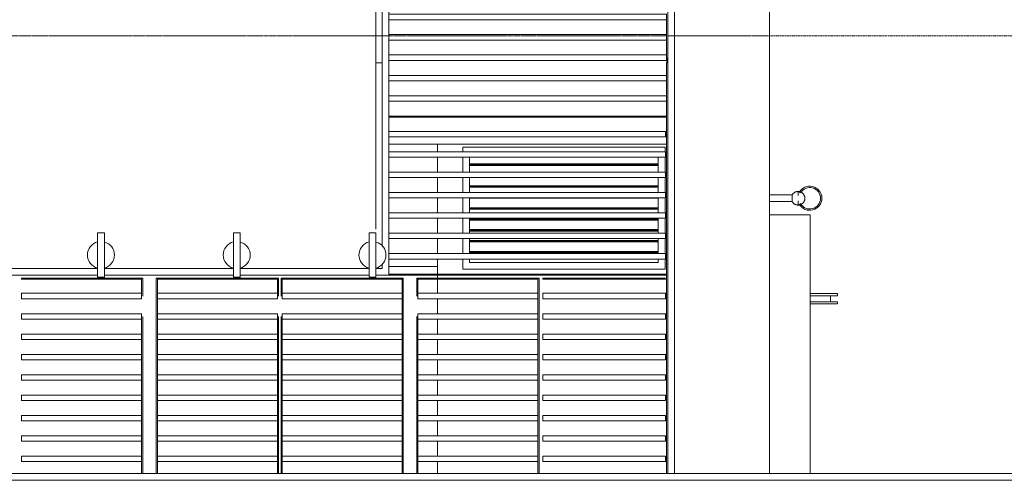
# Model space of a CAD drawing. Header units: millimetres. Extents: x -121668 to 127737, y 1553 to 34854.
# Tile 49 of 94: x 87688 to 94941, y 12625 to 16018. Entities that reach past the tile are written whole.
import ezdxf

# ---------------------------------------------------------------- set-up
doc = ezdxf.new("R2010")
doc.units = ezdxf.units.MM
doc.linetypes.add('Center', pattern=[40, 10, -5, 20, -5])
doc.linetypes.add('Dash', pattern=[6, 3, -3])
for name, color, linetype, lineweight in [('A-DETL-HDLN', 90, 'Dash', 9), ('A-DETL-THIN', 151, 'Continuous', 9), ('A-FLOR', 192, 'Continuous', 9), ('A-FLOR-LEVL', 51, 'Continuous', 9), ('A-GENM', 13, 'Continuous', 20), ('A-GLAZ', 151, 'Continuous', 9), ('A-GLAZ-CWMG', 51, 'Continuous', 20), ('A-WALL', 113, 'Continuous', 20)]:
    doc.layers.add(name, color=color, linetype=linetype, lineweight=lineweight)

# ---------------------------------------------------------------- blocks, each defined once
blk = doc.blocks.new('Rectangular Mullion - DLN_8 x 75mm _WD_-9359777-Copy of GBP_SOUTH ELEVATION')
at = {"layer": 'A-GLAZ-CWMG'}
for p, q in [((88031.3, 15308), (85984.3, 15308)), ((85984.3, 15300), (88031.3, 15300))]:
    blk.add_line(p, q, dxfattribs=at)
blk = doc.blocks.new('Rectangular Mullion - DLN_8 x 75mm _WD_-V155-Copy of GBP_SOUTH ELEVATION')
at = {"layer": 'A-GLAZ-CWMG'}
blk.add_line((88031.3, 15868), (88031.3, 15758), dxfattribs=at)
blk = doc.blocks.new('Rectangular Mullion - DLN_40 x 120mm _WD_-12433713-Copy of GBP_SOUTH ELEVATION')
at = {"layer": 'A-GLAZ-CWMG'}
for p, q in [((88031.3, 15458), (85984.3, 15458)), ((85984.3, 15418), (88031.3, 15418))]:
    blk.add_line(p, q, dxfattribs=at)
blk = doc.blocks.new('Rectangular Mullion - DLN_40 x 120mm _WD_-V156-Copy of GBP_SOUTH ELEVATION')
at = {"layer": 'A-GLAZ-CWMG'}
for p, q in [((88031.3, 15758), (85984.3, 15758)), ((88031.3, 15758), (88031.3, 15718)), ((85984.3, 15718), (88031.3, 15718))]:
    blk.add_line(p, q, dxfattribs=at)
blk = doc.blocks.new('DLN_Louvre - 1490x900 _WH_-16517454-Copy of GBP_SOUTH ELEVATION')
at = {"layer": 'A-GLAZ'}
for p, q in [((86579.3, 14895), (86579.3, 15005)), ((87969.3, 14955), (86579.3, 14955)), ((86579.3, 14949.4), (87969.3, 14949.4)), ((86579.3, 14944.4), (87969.3, 14944.4)), ((87969.3, 15005), (87969.3, 14895)), ((86579.3, 14745), (86579.3, 14855)), ((87969.3, 14855), (87969.3, 14745)), ((87969.3, 14793.9), (86579.3, 14793.9)), ((86579.3, 14788.3), (87969.3, 14788.3)), ((86579.3, 14783.3), (87969.3, 14783.3)), ((86579.3, 14595), (86579.3, 14705)), ((86579.3, 14702.8), (87969.3, 14702.8)), ((87969.3, 14705), (87969.3, 14595)), ((87969.3, 14632.8), (86579.3, 14632.8)), ((86579.3, 14627.2), (87969.3, 14627.2)), ((86579.3, 14622.2), (87969.3, 14622.2)), ((86579.3, 14445), (86579.3, 14555)), ((87969.3, 14552.2), (86579.3, 14552.2)), ((86579.3, 14546.7), (87969.3, 14546.7)), ((86579.3, 14541.7), (87969.3, 14541.7)), ((87969.3, 14555), (87969.3, 14445)), ((87969.3, 14471.7), (86579.3, 14471.7)), ((86579.3, 14466.1), (87969.3, 14466.1)), ((86579.3, 14461.1), (87969.3, 14461.1)), ((86579.3, 14295), (86579.3, 14405)), ((87969.3, 14391.1), (86579.3, 14391.1)), ((86579.3, 14385.6), (87969.3, 14385.6)), ((86579.3, 14380.6), (87969.3, 14380.6)), ((87969.3, 14405), (87969.3, 14295)), ((87969.3, 14310.6), (86579.3, 14310.6)), ((86579.3, 14305), (87969.3, 14305)), ((86579.3, 14300), (87969.3, 14300)), ((86579.3, 14230), (86579.3, 14255)), ((87969.3, 14230), (86579.3, 14230)), ((87969.3, 14255), (87969.3, 14230))]:
    blk.add_line(p, q, dxfattribs=at)
blk = doc.blocks.new('Walls 10 - Walls 10-7226506-Copy of GBP_SOUTH ELEVATION')
at = {"layer": 'A-WALL'}
for q in [(88789.3, 14580), (89089.3, 12675)]:
    blk.add_line((89089.3, 14580), q, dxfattribs=at)
blk = doc.blocks.new('Walls 13 - Walls 13-9359694-Copy of GBP_SOUTH ELEVATION')
at = {"layer": 'A-WALL'}
for p, q in [((85934.3, 14354.1), (85934.3, 19800)), ((85984.3, 19750), (85984.3, 14135)), ((88039.3, 12675), (88039.3, 19750)), ((82889.2, 14185), (83839.3, 14185)), ((83889.2, 14185), (84839.3, 14185)), ((84889.2, 14185), (85839.3, 14185)), ((85889.2, 14185), (85934.3, 14185)), ((85934.3, 14185), (85934.3, 14214.5)), ((83839.3, 14135), (82889.2, 14135)), ((84839.3, 14135), (83889.2, 14135)), ((85839.3, 14135), (84889.2, 14135)), ((85984.3, 14135), (85889.2, 14135))]:
    blk.add_line(p, q, dxfattribs=at)
blk = doc.blocks.new('Rectangular Mullion - DLN_40 x 120mm _WD_-12434062-Copy of GBP_SOUTH ELEVATION')
at = {"layer": 'A-GLAZ-CWMG'}
for p, q in [((88023.3, 15045), (85984.3, 15045)), ((88023.3, 15045), (88023.3, 15005)), ((88023.3, 15005), (85984.3, 15005))]:
    blk.add_line(p, q, dxfattribs=at)
blk = doc.blocks.new('Rectangular Mullion - DLN_40 x 120mm _WD_-12433718-Copy of GBP_SOUTH ELEVATION')
at = {"layer": 'A-GLAZ-CWMG'}
for p, q in [((88023.3, 15195), (85984.3, 15195)), ((88023.3, 15195), (88023.3, 15155)), ((88023.3, 15155), (85984.3, 15155))]:
    blk.add_line(p, q, dxfattribs=at)
blk = doc.blocks.new('Rectangular Mullion - DLN_8 x 75mm _WD_-11780548-Copy of GBP_SOUTH ELEVATION')
at = {"layer": 'A-GLAZ-CWMG'}
for p, q in [((85984.3, 14143), (88023.3, 14143)), ((85984.3, 14135), (88023.3, 14135)), ((88023.3, 14143), (88023.3, 14135))]:
    blk.add_line(p, q, dxfattribs=at)
blk = doc.blocks.new('Rectangular Mullion - DLN_8 x 75mm _WD_-11780552-Copy of GBP_SOUTH ELEVATION')
at = {"layer": 'A-GLAZ-CWMG'}
for p, q in [((82359.3, 14107), (82359.3, 14115)), ((83243.3, 14115), (82359.3, 14115)), ((83243.3, 14107), (82359.3, 14107)), ((83243.3, 14115), (83243.3, 14107))]:
    blk.add_line(p, q, dxfattribs=at)
blk = doc.blocks.new('Rectangular Mullion - DLN_40 x 120mm _WD_-12433719-Copy of GBP_SOUTH ELEVATION')
at = {"layer": 'A-GLAZ-CWMG'}
for p, q in [((83279.3, 12762.5), (83279.3, 12802.5)), ((84163.3, 12802.5), (83279.3, 12802.5)), ((84163.3, 12802.5), (84163.3, 12762.5)), ((84163.3, 12762.5), (83279.3, 12762.5))]:
    blk.add_line(p, q, dxfattribs=at)
blk = doc.blocks.new('Rectangular Mullion - DLN_8 x 75mm _WD_-5153721-Copy of GBP_SOUTH ELEVATION')
at = {"layer": 'A-GLAZ-CWMG'}
for p, q in [((82351.3, 12782.5), (82351.3, 12675)), ((82359.3, 12762.5), (82359.3, 12675))]:
    blk.add_line(p, q, dxfattribs=at)
blk = doc.blocks.new('Rectangular Mullion - DLN_8 x 75mm _WD_-V158-Copy of GBP_SOUTH ELEVATION')
at = {"layer": 'A-GLAZ-CWMG'}
for p, q in [((82351.3, 12932.5), (82351.3, 12782.5)), ((82359.3, 12912.5), (82359.3, 12803.5))]:
    blk.add_line(p, q, dxfattribs=at)
blk = doc.blocks.new('Rectangular Mullion - DLN_8 x 75mm _WD_-V159-Copy of GBP_SOUTH ELEVATION')
at = {"layer": 'A-GLAZ-CWMG'}
for p, q in [((82351.3, 13082.5), (82351.3, 12932.5)), ((82359.3, 13062.5), (82359.3, 12952.5))]:
    blk.add_line(p, q, dxfattribs=at)
blk = doc.blocks.new('Rectangular Mullion - DLN_8 x 75mm _WD_-11780775-Copy of GBP_SOUTH ELEVATION')
at = {"layer": 'A-GLAZ-CWMG'}
for p, q in [((82351.3, 14115), (82359.3, 14115)), ((82351.3, 14115), (82351.3, 13982.5)), ((82359.3, 14115), (82359.3, 14002.5))]:
    blk.add_line(p, q, dxfattribs=at)
blk = doc.blocks.new('Rectangular Mullion - DLN_8 x 75mm _WD_-11780776-Copy of GBP_SOUTH ELEVATION')
at = {"layer": 'A-GLAZ-CWMG'}
for p, q in [((83243.3, 14115), (83251.3, 14115)), ((83243.3, 14002.5), (83243.3, 14115)), ((83251.3, 13982.5), (83251.3, 14115))]:
    blk.add_line(p, q, dxfattribs=at)
blk = doc.blocks.new('Rectangular Mullion - DLN_8 x 75mm _WD_-5153724-Copy of GBP_SOUTH ELEVATION')
at = {"layer": 'A-GLAZ-CWMG'}
for p, q in [((83251.3, 12675), (83251.3, 12782.5)), ((83243.3, 12675), (83243.3, 12762.5))]:
    blk.add_line(p, q, dxfattribs=at)
blk = doc.blocks.new('Rectangular Mullion - DLN_8 x 75mm _WD_-V160-Copy of GBP_SOUTH ELEVATION')
at = {"layer": 'A-GLAZ-CWMG'}
for p, q in [((83243.3, 12803.5), (83243.3, 12912.5)), ((83251.3, 12782.5), (83251.3, 12932.5))]:
    blk.add_line(p, q, dxfattribs=at)
blk = doc.blocks.new('Rectangular Mullion - DLN_8 x 75mm _WD_-V161-Copy of GBP_SOUTH ELEVATION')
at = {"layer": 'A-GLAZ-CWMG'}
for p, q in [((83243.3, 12952.5), (83243.3, 13062.5)), ((83251.3, 12932.5), (83251.3, 13082.5))]:
    blk.add_line(p, q, dxfattribs=at)
blk = doc.blocks.new('Rectangular Mullion - DLN_8 x 75mm _WD_-11780837-Copy of GBP_SOUTH ELEVATION')
at = {"layer": 'A-GLAZ-CWMG'}
for p, q in [((87119.3, 14107), (87119.3, 14115)), ((88023.3, 14115), (87119.3, 14115)), ((88023.3, 14107), (87119.3, 14107)), ((88023.3, 14115), (88023.3, 14107))]:
    blk.add_line(p, q, dxfattribs=at)
blk = doc.blocks.new('Rectangular Mullion - DLN_40 x 120mm _WD_-12433720-Copy of GBP_SOUTH ELEVATION')
at = {"layer": 'A-GLAZ-CWMG'}
for p, q in [((87119.3, 12762.5), (87119.3, 12802.5)), ((88023.3, 12802.5), (87119.3, 12802.5)), ((88023.3, 12802.5), (88023.3, 12762.5)), ((88023.3, 12762.5), (87119.3, 12762.5))]:
    blk.add_line(p, q, dxfattribs=at)
blk = doc.blocks.new('DLN_Banner hook - DLN_Banner hook-13170166-Copy of GBP_SOUTH ELEVATION')
at = {"layer": 'A-GENM'}
for p, q in [((83889.3, 14447.4), (83839.3, 14447.4)), ((83839.3, 14447.4), (83839.3, 14381.5)), ((83889.3, 14380.4), (83889.3, 14447.4)), ((83839.3, 14381.5), (83839.3, 14187.8)), ((83889.3, 14380.4), (83889.3, 14188.2)), ((83839.3, 14273.4), (83839.3, 14295.9)), ((83889.3, 14295.9), (83889.3, 14273.4)), ((83839.3, 14187.8), (83839.3, 14121.9)), ((83889.2, 14121.9), (83889.2, 14188.1)), ((83839.3, 14121.9), (83889.2, 14121.9))]:
    blk.add_line(p, q, dxfattribs=at)
for centre, radius, start, end in [((83864.3, 14284.6), 100, 104.47751, 255.52249), ((83864.3, 14284.3), 99.3, 284.49646, 75.44474)]:
    blk.add_arc(centre, radius, start, end, dxfattribs=at)
blk = doc.blocks.new('DLN_Banner hook - DLN_Banner hook-V164-Copy of GBP_SOUTH ELEVATION')
at = {"layer": 'A-GENM'}
for p, q in [((88956, 14727.6), (88789.3, 14727.6)), ((88956, 14702.6), (88956, 14727.6)), ((88999.3, 14752.6), (88999.3, 14722.4)), ((88999.3, 14752.6), (88999.3, 14749.9)), ((88789.3, 14677.6), (88956, 14677.6)), ((88956, 14677.6), (88956, 14702.6)), ((88999.3, 14682.8), (88999.3, 14652.6)), ((88999.3, 14655.2), (88999.3, 14652.6))]:
    blk.add_line(p, q, dxfattribs=at)
at = {"layer": 'A-GENM', "flags": 128}
for points in [[(88956, 14727.6), (88957, 14729.3), (88958.1, 14731), (88959.3, 14732.6), (88960.5, 14734.2), (88961.8, 14735.7), (88963.2, 14737.2), (88964.6, 14738.6), (88966.1, 14740), (88967.6, 14741.3), (88969.1, 14742.5), (88970.8, 14743.7), (88972.4, 14744.8), (88974.1, 14745.8), (88975.9, 14746.8), (88977.7, 14747.7), (88979.5, 14748.5), (88981.3, 14749.3), (88983.2, 14750), (88985.1, 14750.6), (88987.1, 14751.1), (88989, 14751.6), (88991, 14751.9), (88993, 14752.2), (88994.9, 14752.4), (88996.9, 14752.6), (88998.9, 14752.6), (88999.3, 14752.6)], [(88999.3, 14752.6), (89001.3, 14752.6), (89003.3, 14752.5), (89005.3, 14752.3), (89007.3, 14752), (89009.2, 14751.6), (89011.2, 14751.2), (89013.1, 14750.7), (89015, 14750.1), (89016.9, 14749.4), (89018.8, 14748.7), (89020.6, 14747.9), (89022.4, 14747), (89024.1, 14746), (89025.9, 14745), (89027.5, 14743.9), (89029.2, 14742.7), (89030.7, 14741.5), (89032.3, 14740.2), (89033.7, 14738.9), (89035.2, 14737.5), (89036.5, 14736), (89037.8, 14734.5), (89039.1, 14732.9), (89040.3, 14731.3), (89041.4, 14729.7), (89042.4, 14727.9), (89043.4, 14726.2), (89044.3, 14724.4), (89045.1, 14722.6), (89045.9, 14720.8), (89046.6, 14718.9), (89047.2, 14717), (89047.7, 14715), (89048.2, 14713.1), (89048.6, 14711.1), (89048.9, 14709.2), (89049.1, 14707.2), (89049.2, 14705.2), (89049.3, 14703.2), (89049.3, 14701.2), (89049.2, 14699.2), (89049, 14697.2), (89048.7, 14695.2), (89048.4, 14693.2), (89048, 14691.3), (89047.5, 14689.3), (89046.9, 14687.4), (89046.3, 14685.5), (89045.6, 14683.7), (89044.8, 14681.8), (89043.9, 14680), (89042.9, 14678.3), (89041.9, 14676.5), (89040.9, 14674.9), (89039.7, 14673.2), (89038.5, 14671.6), (89037.2, 14670.1), (89035.9, 14668.6), (89034.5, 14667.1), (89033.1, 14665.8), (89031.6, 14664.4), (89030, 14663.2), (89028.4, 14662), (89026.8, 14660.9), (89025.1, 14659.8), (89023.3, 14658.8), (89021.6, 14657.9), (89019.8, 14657), (89017.9, 14656.2), (89016, 14655.5), (89014.1, 14654.9), (89012.2, 14654.3), (89010.3, 14653.9), (89008.3, 14653.5), (89006.3, 14653.1), (89004.4, 14652.9), (89002.4, 14652.7), (89000.4, 14652.6), (88999.3, 14652.6)], [(88999.3, 14652.6), (88997.3, 14652.7), (88995.3, 14652.8), (88993.3, 14653), (88991.3, 14653.3), (88989.4, 14653.6), (88987.4, 14654.1), (88985.5, 14654.6), (88983.6, 14655.2), (88981.7, 14655.8), (88979.8, 14656.6), (88978, 14657.4), (88976.2, 14658.3), (88974.4, 14659.2), (88972.7, 14660.3), (88971.1, 14661.4), (88969.4, 14662.5), (88967.9, 14663.8), (88966.3, 14665), (88964.8, 14666.4), (88963.4, 14667.8), (88962.1, 14669.3), (88960.8, 14670.8), (88959.5, 14672.3), (88958.3, 14674), (88957.2, 14675.6), (88956.2, 14677.3), (88956, 14677.6)]]:
    blk.add_lwpolyline(points, dxfattribs=at)
at = {"layer": 'A-GENM'}
for radius, start, end in [(88.9, 209.40393, 152.60716), (78.9, 209.70397, 149.98813)]:
    blk.add_arc((89086, 14702.6), radius, start, end, dxfattribs=at)
blk = doc.blocks.new('Walls 3 - Walls 3-18201421-Copy of GBP_SOUTH ELEVATION')
at = {"layer": 'A-WALL', "lineweight": 15}
for p, q in [((89089.3, 14000), (89289.3, 14000)), ((89289.3, 13985), (89289.3, 14000)), ((89289.3, 13985), (89089.3, 13985)), ((89289.3, 13940), (89089.3, 13940)), ((89239.3, 13940), (89239.3, 13985)), ((89289.3, 13925), (89289.3, 13940)), ((89289.3, 13925), (89089.3, 13925))]:
    blk.add_line(p, q, dxfattribs=at)

msp = doc.modelspace()

# ---------------------------------------------------------------- linework, layer by layer
at = {"layer": 'A-DETL-HDLN'}
msp.add_line((93212.1, 15900), (41637.1, 15900), dxfattribs=at)
at = {"layer": 'A-DETL-THIN'}
for p, q in [((93212.1, 12675), (93212.1, 20350)), ((90312.1, 14475), (90312.1, 19800)), ((92512.1, 19800), (92512.1, 12675)), ((92512.1, 12675), (93212.1, 12675))]:
    msp.add_line(p, q, dxfattribs=at)
at = {"layer": 'A-FLOR', "lineweight": 15}
for p, q in [((90312.1, 15900), (90357.1, 15900)), ((90357.1, 15700), (90312.1, 15700))]:
    msp.add_line(p, q, dxfattribs=at)
at = {"layer": 'A-FLOR'}
for p, q in [((84277.1, 12675), (92512.1, 12675)), ((98497.1, 12625), (84277.1, 12625)), ((93212.1, 12675), (98497.1, 12675))]:
    msp.add_line(p, q, dxfattribs=at)
at = {"layer": 'A-FLOR-LEVL', "linetype": 'Center', "lineweight": 5}
msp.add_line((23844.7, 15900), (112725.8, 15900), dxfattribs=at)
at = {"layer": 'A-WALL', "lineweight": 15}
for p, q in [((90312.1, 15900), (90357.1, 15900)), ((92462.1, 15700), (92454.1, 15700)), ((92454.1, 15700), (92454.1, 12675))]:
    msp.add_line(p, q, dxfattribs=at)
at = {"layer": 'A-WALL'}
for p, q in [((92454.6, 15700), (92454.6, 15738)), ((90407.1, 15100), (92454.1, 15100)), ((90765.1, 15100), (90765.1, 15045)), ((90952.1, 15080), (92442.1, 15080)), ((90952.1, 15045), (90952.1, 15080)), ((92442.1, 15080), (92442.1, 15045)), ((90765.1, 15005), (90765.1, 14895)), ((90952.1, 14895), (90952.1, 15005)), ((92442.1, 15005), (92442.1, 14895)), ((90765.1, 14855), (90765.1, 14745)), ((90952.1, 14745), (90952.1, 14855)), ((92442.1, 14855), (92442.1, 14745)), ((90765.1, 14705), (90765.1, 14595)), ((90952.1, 14595), (90952.1, 14705)), ((92442.1, 14705), (92442.1, 14595)), ((90765.1, 14555), (90765.1, 14445)), ((90952.1, 14445), (90952.1, 14555)), ((92442.1, 14555), (92442.1, 14445)), ((90765.1, 14405), (90765.1, 14295)), ((90952.1, 14295), (90952.1, 14405)), ((92442.1, 14405), (92442.1, 14295)), ((90765.1, 14255), (90765.1, 14143)), ((90952.1, 14180), (90952.1, 14255)), ((92442.1, 14255), (92442.1, 14180)), ((90765.1, 14200), (90407.1, 14200)), ((92442.1, 14180), (90952.1, 14180)), ((90765.1, 14135), (90765.1, 14115)), ((90765.1, 14107), (90765.1, 14002.5)), ((90765.1, 13962.5), (90765.1, 13852.5)), ((90765.1, 13812.5), (90765.1, 13702.5)), ((90765.1, 13662.5), (90765.1, 13552.5)), ((90765.1, 13512.5), (90765.1, 13402.5)), ((90765.1, 13362.5), (90765.1, 13252.5)), ((90765.1, 13212.5), (90765.1, 13102.5)), ((90765.1, 13062.5), (90765.1, 12952.5)), ((90765.1, 12912.5), (90765.1, 12803.5)), ((90765.1, 12762.5), (90765.1, 12675))]:
    msp.add_line(p, q, dxfattribs=at)

# ---------------------------------------------------------------- block references
at = {"layer": 'A-GENM'}
for name, p in [('DLN_Banner hook - DLN_Banner hook-V164-Copy of GBP_SOUTH ELEVATION', (4422.8, 0)), ('DLN_Banner hook - DLN_Banner hook-13170166-Copy of GBP_SOUTH ELEVATION', (4422.8, 0)), ('DLN_Banner hook - DLN_Banner hook-13170166-Copy of GBP_SOUTH ELEVATION', (5422.8, 0)), ('DLN_Banner hook - DLN_Banner hook-13170166-Copy of GBP_SOUTH ELEVATION', (6422.8, 0))]:
    msp.add_blockref(name, p, dxfattribs=at)
at = {"layer": 'A-GLAZ'}
msp.add_blockref('DLN_Louvre - 1490x900 _WH_-16517454-Copy of GBP_SOUTH ELEVATION', (4422.8, 0), dxfattribs=at)
at = {"layer": 'A-GLAZ-CWMG'}
for name, p in [('Rectangular Mullion - DLN_40 x 120mm _WD_-V156-Copy of GBP_SOUTH ELEVATION', (4422.8, 300)), ('Rectangular Mullion - DLN_8 x 75mm _WD_-V155-Copy of GBP_SOUTH ELEVATION', (4422.8, 150)), ('Rectangular Mullion - DLN_40 x 120mm _WD_-V156-Copy of GBP_SOUTH ELEVATION', (4422.8, 150)), ('Rectangular Mullion - DLN_8 x 75mm _WD_-V155-Copy of GBP_SOUTH ELEVATION', (4422.8, 0)), ('Rectangular Mullion - DLN_40 x 120mm _WD_-V156-Copy of GBP_SOUTH ELEVATION', (4422.8, 0)), ('Rectangular Mullion - DLN_40 x 120mm _WD_-12433713-Copy of GBP_SOUTH ELEVATION', (4422.8, 150)), ('Rectangular Mullion - DLN_40 x 120mm _WD_-12433713-Copy of GBP_SOUTH ELEVATION', (4422.8, 0)), ('Rectangular Mullion - DLN_8 x 75mm _WD_-9359777-Copy of GBP_SOUTH ELEVATION', (4422.8, 0)), ('Rectangular Mullion - DLN_40 x 120mm _WD_-12433718-Copy of GBP_SOUTH ELEVATION', (4422.8, 0)), ('Rectangular Mullion - DLN_40 x 120mm _WD_-12434062-Copy of GBP_SOUTH ELEVATION', (4422.8, 0)), ('Rectangular Mullion - DLN_40 x 120mm _WD_-12434062-Copy of GBP_SOUTH ELEVATION', (4422.8, -150)), ('Rectangular Mullion - DLN_40 x 120mm _WD_-12434062-Copy of GBP_SOUTH ELEVATION', (4422.8, -300)), ('Rectangular Mullion - DLN_40 x 120mm _WD_-12434062-Copy of GBP_SOUTH ELEVATION', (4422.8, -450)), ('Rectangular Mullion - DLN_40 x 120mm _WD_-12434062-Copy of GBP_SOUTH ELEVATION', (4422.8, -600)), ('Rectangular Mullion - DLN_40 x 120mm _WD_-12434062-Copy of GBP_SOUTH ELEVATION', (4422.8, -750)), ('Rectangular Mullion - DLN_8 x 75mm _WD_-11780552-Copy of GBP_SOUTH ELEVATION', (5342.8, 0)), ('Rectangular Mullion - DLN_8 x 75mm _WD_-11780776-Copy of GBP_SOUTH ELEVATION', (5342.8, 0)), ('Rectangular Mullion - DLN_8 x 75mm _WD_-11780775-Copy of GBP_SOUTH ELEVATION', (6342.8, 0)), ('Rectangular Mullion - DLN_8 x 75mm _WD_-11780552-Copy of GBP_SOUTH ELEVATION', (6342.8, 0)), ('Rectangular Mullion - DLN_8 x 75mm _WD_-11780776-Copy of GBP_SOUTH ELEVATION', (6342.8, 0)), ('Rectangular Mullion - DLN_8 x 75mm _WD_-11780775-Copy of GBP_SOUTH ELEVATION', (7262.8, 0)), ('Rectangular Mullion - DLN_8 x 75mm _WD_-11780552-Copy of GBP_SOUTH ELEVATION', (7262.8, 0)), ('Rectangular Mullion - DLN_8 x 75mm _WD_-11780548-Copy of GBP_SOUTH ELEVATION', (4422.8, 0)), ('Rectangular Mullion - DLN_8 x 75mm _WD_-11780776-Copy of GBP_SOUTH ELEVATION', (7262.8, 0)), ('Rectangular Mullion - DLN_8 x 75mm _WD_-11780775-Copy of GBP_SOUTH ELEVATION', (8262.8, 0)), ('Rectangular Mullion - DLN_8 x 75mm _WD_-11780552-Copy of GBP_SOUTH ELEVATION', (8262.8, 0)), ('Rectangular Mullion - DLN_8 x 75mm _WD_-11780776-Copy of GBP_SOUTH ELEVATION', (8262.8, 0)), ('Rectangular Mullion - DLN_8 x 75mm _WD_-11780837-Copy of GBP_SOUTH ELEVATION', (4422.8, 0)), ('Rectangular Mullion - DLN_40 x 120mm _WD_-12433719-Copy of GBP_SOUTH ELEVATION', (4422.8, 1200)), ('Rectangular Mullion - DLN_40 x 120mm _WD_-12433719-Copy of GBP_SOUTH ELEVATION', (5422.8, 1200)), ('Rectangular Mullion - DLN_40 x 120mm _WD_-12433719-Copy of GBP_SOUTH ELEVATION', (6342.8, 1200)), ('Rectangular Mullion - DLN_40 x 120mm _WD_-12433719-Copy of GBP_SOUTH ELEVATION', (7342.8, 1200)), ('Rectangular Mullion - DLN_40 x 120mm _WD_-12433720-Copy of GBP_SOUTH ELEVATION', (4422.8, 1200)), ('Rectangular Mullion - DLN_8 x 75mm _WD_-V159-Copy of GBP_SOUTH ELEVATION', (6342.8, 900)), ('Rectangular Mullion - DLN_8 x 75mm _WD_-V161-Copy of GBP_SOUTH ELEVATION', (7262.8, 900)), ('Rectangular Mullion - DLN_8 x 75mm _WD_-V161-Copy of GBP_SOUTH ELEVATION', (8262.8, 900)), ('Rectangular Mullion - DLN_40 x 120mm _WD_-12433719-Copy of GBP_SOUTH ELEVATION', (4422.8, 1050)), ('Rectangular Mullion - DLN_8 x 75mm _WD_-V161-Copy of GBP_SOUTH ELEVATION', (5342.8, 750)), ('Rectangular Mullion - DLN_8 x 75mm _WD_-V159-Copy of GBP_SOUTH ELEVATION', (6342.8, 750)), ('Rectangular Mullion - DLN_40 x 120mm _WD_-12433719-Copy of GBP_SOUTH ELEVATION', (5422.8, 1050)), ('Rectangular Mullion - DLN_8 x 75mm _WD_-V161-Copy of GBP_SOUTH ELEVATION', (6342.8, 750)), ('Rectangular Mullion - DLN_8 x 75mm _WD_-V159-Copy of GBP_SOUTH ELEVATION', (7262.8, 750)), ('Rectangular Mullion - DLN_40 x 120mm _WD_-12433719-Copy of GBP_SOUTH ELEVATION', (6342.8, 1050)), ('Rectangular Mullion - DLN_8 x 75mm _WD_-V161-Copy of GBP_SOUTH ELEVATION', (7262.8, 750)), ('Rectangular Mullion - DLN_8 x 75mm _WD_-V159-Copy of GBP_SOUTH ELEVATION', (8262.8, 750)), ('Rectangular Mullion - DLN_40 x 120mm _WD_-12433719-Copy of GBP_SOUTH ELEVATION', (7342.8, 1050)), ('Rectangular Mullion - DLN_8 x 75mm _WD_-V161-Copy of GBP_SOUTH ELEVATION', (8262.8, 750)), ('Rectangular Mullion - DLN_40 x 120mm _WD_-12433720-Copy of GBP_SOUTH ELEVATION', (4422.8, 1050)), ('Rectangular Mullion - DLN_40 x 120mm _WD_-12433719-Copy of GBP_SOUTH ELEVATION', (4422.8, 900)), ('Rectangular Mullion - DLN_8 x 75mm _WD_-V161-Copy of GBP_SOUTH ELEVATION', (5342.8, 600)), ('Rectangular Mullion - DLN_8 x 75mm _WD_-V159-Copy of GBP_SOUTH ELEVATION', (6342.8, 600)), ('Rectangular Mullion - DLN_40 x 120mm _WD_-12433719-Copy of GBP_SOUTH ELEVATION', (5422.8, 900)), ('Rectangular Mullion - DLN_8 x 75mm _WD_-V161-Copy of GBP_SOUTH ELEVATION', (6342.8, 600)), ('Rectangular Mullion - DLN_8 x 75mm _WD_-V159-Copy of GBP_SOUTH ELEVATION', (7262.8, 600)), ('Rectangular Mullion - DLN_40 x 120mm _WD_-12433719-Copy of GBP_SOUTH ELEVATION', (6342.8, 900)), ('Rectangular Mullion - DLN_8 x 75mm _WD_-V161-Copy of GBP_SOUTH ELEVATION', (7262.8, 600)), ('Rectangular Mullion - DLN_8 x 75mm _WD_-V159-Copy of GBP_SOUTH ELEVATION', (8262.8, 600)), ('Rectangular Mullion - DLN_40 x 120mm _WD_-12433719-Copy of GBP_SOUTH ELEVATION', (7342.8, 900)), ('Rectangular Mullion - DLN_8 x 75mm _WD_-V161-Copy of GBP_SOUTH ELEVATION', (8262.8, 600)), ('Rectangular Mullion - DLN_40 x 120mm _WD_-12433720-Copy of GBP_SOUTH ELEVATION', (4422.8, 900)), ('Rectangular Mullion - DLN_40 x 120mm _WD_-12433719-Copy of GBP_SOUTH ELEVATION', (4422.8, 750)), ('Rectangular Mullion - DLN_8 x 75mm _WD_-V161-Copy of GBP_SOUTH ELEVATION', (5342.8, 450)), ('Rectangular Mullion - DLN_8 x 75mm _WD_-V159-Copy of GBP_SOUTH ELEVATION', (6342.8, 450)), ('Rectangular Mullion - DLN_40 x 120mm _WD_-12433719-Copy of GBP_SOUTH ELEVATION', (5422.8, 750)), ('Rectangular Mullion - DLN_8 x 75mm _WD_-V161-Copy of GBP_SOUTH ELEVATION', (6342.8, 450)), ('Rectangular Mullion - DLN_8 x 75mm _WD_-V159-Copy of GBP_SOUTH ELEVATION', (7262.8, 450)), ('Rectangular Mullion - DLN_40 x 120mm _WD_-12433719-Copy of GBP_SOUTH ELEVATION', (6342.8, 750)), ('Rectangular Mullion - DLN_8 x 75mm _WD_-V161-Copy of GBP_SOUTH ELEVATION', (7262.8, 450)), ('Rectangular Mullion - DLN_8 x 75mm _WD_-V159-Copy of GBP_SOUTH ELEVATION', (8262.8, 450)), ('Rectangular Mullion - DLN_40 x 120mm _WD_-12433719-Copy of GBP_SOUTH ELEVATION', (7342.8, 750)), ('Rectangular Mullion - DLN_8 x 75mm _WD_-V161-Copy of GBP_SOUTH ELEVATION', (8262.8, 450)), ('Rectangular Mullion - DLN_40 x 120mm _WD_-12433720-Copy of GBP_SOUTH ELEVATION', (4422.8, 750)), ('Rectangular Mullion - DLN_40 x 120mm _WD_-12433719-Copy of GBP_SOUTH ELEVATION', (4422.8, 600)), ('Rectangular Mullion - DLN_8 x 75mm _WD_-V161-Copy of GBP_SOUTH ELEVATION', (5342.8, 300)), ('Rectangular Mullion - DLN_8 x 75mm _WD_-V159-Copy of GBP_SOUTH ELEVATION', (6342.8, 300)), ('Rectangular Mullion - DLN_40 x 120mm _WD_-12433719-Copy of GBP_SOUTH ELEVATION', (5422.8, 600)), ('Rectangular Mullion - DLN_8 x 75mm _WD_-V161-Copy of GBP_SOUTH ELEVATION', (6342.8, 300)), ('Rectangular Mullion - DLN_8 x 75mm _WD_-V159-Copy of GBP_SOUTH ELEVATION', (7262.8, 300)), ('Rectangular Mullion - DLN_40 x 120mm _WD_-12433719-Copy of GBP_SOUTH ELEVATION', (6342.8, 600)), ('Rectangular Mullion - DLN_8 x 75mm _WD_-V161-Copy of GBP_SOUTH ELEVATION', (7262.8, 300)), ('Rectangular Mullion - DLN_8 x 75mm _WD_-V159-Copy of GBP_SOUTH ELEVATION', (8262.8, 300)), ('Rectangular Mullion - DLN_40 x 120mm _WD_-12433719-Copy of GBP_SOUTH ELEVATION', (7342.8, 600)), ('Rectangular Mullion - DLN_8 x 75mm _WD_-V161-Copy of GBP_SOUTH ELEVATION', (8262.8, 300)), ('Rectangular Mullion - DLN_40 x 120mm _WD_-12433720-Copy of GBP_SOUTH ELEVATION', (4422.8, 600)), ('Rectangular Mullion - DLN_40 x 120mm _WD_-12433719-Copy of GBP_SOUTH ELEVATION', (4422.8, 450)), ('Rectangular Mullion - DLN_8 x 75mm _WD_-V161-Copy of GBP_SOUTH ELEVATION', (5342.8, 150)), ('Rectangular Mullion - DLN_8 x 75mm _WD_-V159-Copy of GBP_SOUTH ELEVATION', (6342.8, 150)), ('Rectangular Mullion - DLN_40 x 120mm _WD_-12433719-Copy of GBP_SOUTH ELEVATION', (5422.8, 450)), ('Rectangular Mullion - DLN_8 x 75mm _WD_-V161-Copy of GBP_SOUTH ELEVATION', (6342.8, 150)), ('Rectangular Mullion - DLN_8 x 75mm _WD_-V159-Copy of GBP_SOUTH ELEVATION', (7262.8, 150)), ('Rectangular Mullion - DLN_40 x 120mm _WD_-12433719-Copy of GBP_SOUTH ELEVATION', (6342.8, 450)), ('Rectangular Mullion - DLN_8 x 75mm _WD_-V161-Copy of GBP_SOUTH ELEVATION', (7262.8, 150)), ('Rectangular Mullion - DLN_8 x 75mm _WD_-V159-Copy of GBP_SOUTH ELEVATION', (8262.8, 150)), ('Rectangular Mullion - DLN_40 x 120mm _WD_-12433719-Copy of GBP_SOUTH ELEVATION', (7342.8, 450)), ('Rectangular Mullion - DLN_8 x 75mm _WD_-V161-Copy of GBP_SOUTH ELEVATION', (8262.8, 150)), ('Rectangular Mullion - DLN_40 x 120mm _WD_-12433720-Copy of GBP_SOUTH ELEVATION', (4422.8, 450)), ('Rectangular Mullion - DLN_40 x 120mm _WD_-12433719-Copy of GBP_SOUTH ELEVATION', (4422.8, 300)), ('Rectangular Mullion - DLN_8 x 75mm _WD_-V161-Copy of GBP_SOUTH ELEVATION', (5342.8, 0)), ('Rectangular Mullion - DLN_8 x 75mm _WD_-V159-Copy of GBP_SOUTH ELEVATION', (6342.8, 0)), ('Rectangular Mullion - DLN_40 x 120mm _WD_-12433719-Copy of GBP_SOUTH ELEVATION', (5422.8, 300)), ('Rectangular Mullion - DLN_8 x 75mm _WD_-V161-Copy of GBP_SOUTH ELEVATION', (6342.8, 0)), ('Rectangular Mullion - DLN_8 x 75mm _WD_-V159-Copy of GBP_SOUTH ELEVATION', (7262.8, 0)), ('Rectangular Mullion - DLN_40 x 120mm _WD_-12433719-Copy of GBP_SOUTH ELEVATION', (6342.8, 300)), ('Rectangular Mullion - DLN_8 x 75mm _WD_-V161-Copy of GBP_SOUTH ELEVATION', (7262.8, 0)), ('Rectangular Mullion - DLN_8 x 75mm _WD_-V159-Copy of GBP_SOUTH ELEVATION', (8262.8, 0)), ('Rectangular Mullion - DLN_40 x 120mm _WD_-12433719-Copy of GBP_SOUTH ELEVATION', (7342.8, 300)), ('Rectangular Mullion - DLN_8 x 75mm _WD_-V161-Copy of GBP_SOUTH ELEVATION', (8262.8, 0)), ('Rectangular Mullion - DLN_40 x 120mm _WD_-12433720-Copy of GBP_SOUTH ELEVATION', (4422.8, 300)), ('Rectangular Mullion - DLN_40 x 120mm _WD_-12433719-Copy of GBP_SOUTH ELEVATION', (4422.8, 150)), ('Rectangular Mullion - DLN_8 x 75mm _WD_-V160-Copy of GBP_SOUTH ELEVATION', (5342.8, 0)), ('Rectangular Mullion - DLN_8 x 75mm _WD_-V158-Copy of GBP_SOUTH ELEVATION', (6342.8, 0)), ('Rectangular Mullion - DLN_40 x 120mm _WD_-12433719-Copy of GBP_SOUTH ELEVATION', (5422.8, 150)), ('Rectangular Mullion - DLN_8 x 75mm _WD_-V160-Copy of GBP_SOUTH ELEVATION', (6342.8, 0)), ('Rectangular Mullion - DLN_8 x 75mm _WD_-V158-Copy of GBP_SOUTH ELEVATION', (7262.8, 0)), ('Rectangular Mullion - DLN_40 x 120mm _WD_-12433719-Copy of GBP_SOUTH ELEVATION', (6342.8, 150)), ('Rectangular Mullion - DLN_8 x 75mm _WD_-V160-Copy of GBP_SOUTH ELEVATION', (7262.8, 0)), ('Rectangular Mullion - DLN_8 x 75mm _WD_-V158-Copy of GBP_SOUTH ELEVATION', (8262.8, 0)), ('Rectangular Mullion - DLN_40 x 120mm _WD_-12433719-Copy of GBP_SOUTH ELEVATION', (7342.8, 150)), ('Rectangular Mullion - DLN_8 x 75mm _WD_-V160-Copy of GBP_SOUTH ELEVATION', (8262.8, 0)), ('Rectangular Mullion - DLN_40 x 120mm _WD_-12433720-Copy of GBP_SOUTH ELEVATION', (4422.8, 150)), ('Rectangular Mullion - DLN_40 x 120mm _WD_-12433719-Copy of GBP_SOUTH ELEVATION', (4422.8, 0)), ('Rectangular Mullion - DLN_8 x 75mm _WD_-5153724-Copy of GBP_SOUTH ELEVATION', (5342.8, 0)), ('Rectangular Mullion - DLN_8 x 75mm _WD_-5153721-Copy of GBP_SOUTH ELEVATION', (6342.8, 0)), ('Rectangular Mullion - DLN_40 x 120mm _WD_-12433719-Copy of GBP_SOUTH ELEVATION', (5422.8, 0)), ('Rectangular Mullion - DLN_8 x 75mm _WD_-5153724-Copy of GBP_SOUTH ELEVATION', (6342.8, 0)), ('Rectangular Mullion - DLN_8 x 75mm _WD_-5153721-Copy of GBP_SOUTH ELEVATION', (7262.8, 0)), ('Rectangular Mullion - DLN_40 x 120mm _WD_-12433719-Copy of GBP_SOUTH ELEVATION', (6342.8, 0)), ('Rectangular Mullion - DLN_8 x 75mm _WD_-5153724-Copy of GBP_SOUTH ELEVATION', (7262.8, 0)), ('Rectangular Mullion - DLN_8 x 75mm _WD_-5153721-Copy of GBP_SOUTH ELEVATION', (8262.8, 0)), ('Rectangular Mullion - DLN_40 x 120mm _WD_-12433719-Copy of GBP_SOUTH ELEVATION', (7342.8, 0)), ('Rectangular Mullion - DLN_8 x 75mm _WD_-5153724-Copy of GBP_SOUTH ELEVATION', (8262.8, 0)), ('Rectangular Mullion - DLN_40 x 120mm _WD_-12433720-Copy of GBP_SOUTH ELEVATION', (4422.8, 0))]:
    msp.add_blockref(name, p, dxfattribs=at)
at = {"layer": 'A-WALL'}
for name in ['Walls 13 - Walls 13-9359694-Copy of GBP_SOUTH ELEVATION', 'Walls 10 - Walls 10-7226506-Copy of GBP_SOUTH ELEVATION']:
    msp.add_blockref(name, (4422.8, 0), dxfattribs=at)
at = {"layer": 'A-WALL', "lineweight": 15}
msp.add_blockref('Walls 3 - Walls 3-18201421-Copy of GBP_SOUTH ELEVATION', (4422.8, 0), dxfattribs=at)

doc.saveas('drawing.dxf')
